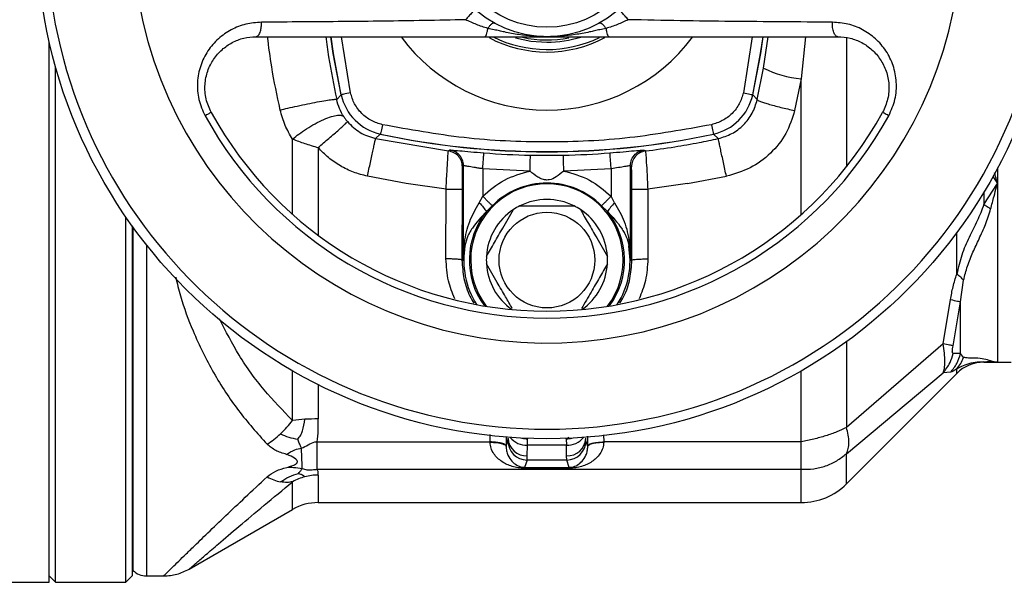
# Model space of a CAD drawing. Header units: millimetres. Extents: x 444 to 4809, y 21 to 3164.
# Tile 47 of 52: x 4516 to 4671, y 1961 to 2049. Entities that reach past the tile are written whole.
import ezdxf

# ---------------------------------------------------------------- set-up
doc = ezdxf.new("R2010")
doc.units = ezdxf.units.MM

msp = doc.modelspace()

# ---------------------------------------------------------------- linework, layer by layer
at = {"color": 8, "linetype": 'Continuous', "lineweight": 25}
for p, q in [((4568.2, 2037.71), (4566.8, 2046.49)), ((4631.16, 2046.49), (4629.76, 2037.71)), ((4632.93, 2041.58), (4633.66, 2046.49)), ((4639.48, 2046.49), (4638.84, 2039.92)), ((4645.91, 2046.34), (4645.91, 2026.11)), ((4638.84, 2018.65), (4638.84, 2039.92)), ((4559.12, 2018.64), (4559.12, 2030.46)), ((4563.12, 2029.12), (4563.12, 2015.39)), ((4668.87, 2024.61), (4669.58, 2023.49)), ((4669.58, 2025.88), (4669.58, 2023.49)), ((4667.46, 2022.14), (4667.46, 2020.19)), ((4534.1, 2016.69), (4534.1, 1962.87)), ((4663.22, 2009.28), (4663.22, 2015.82)), ((4536.22, 2013.88), (4536.22, 1961.99)), ((4645.91, 1998.7), (4645.91, 1985.26)), ((4667.46, 1995.53), (4667.46, 1995.49)), ((4559.12, 1986.36), (4559.12, 1994.13)), ((4638.84, 1982.99), (4638.84, 1994.13)), ((4663.22, 1993.74), (4663.22, 1994.46)), ((4563.12, 1991.98), (4563.12, 1986.6)), ((4590.08, 1982.99), (4590.08, 1984.15)), ((4592.59, 1983.82), (4592.58, 1982.36)), ((4596, 1983.55), (4595.94, 1983.49)), ((4602.02, 1983.49), (4601.96, 1983.55)), ((4605.38, 1982.36), (4605.37, 1983.92)), ((4607.87, 1984.08), (4607.88, 1982.99)), ((4645.91, 1976.42), (4645.91, 1981.15)), ((4638.84, 1973.49), (4638.84, 1978.7)), ((4559.12, 1972.42), (4559.12, 1976.76)), ((4563.12, 1977.8), (4563.12, 1973.49))]:
    msp.add_line(p, q, dxfattribs=at)
at = {"color": 7, "linetype": 'Continuous', "lineweight": 25}
for p, q in [((4520.98, 1960.99), (4520.98, 2045.72)), ((4521.98, 1960.99), (4521.98, 2041.79)), ((4631.94, 2036.64), (4632.93, 2041.58)), ((4638.84, 2039.92), (4637.8, 2034.93)), ((4566.03, 2036.66), (4566.71, 2037.37)), ((4631.25, 2037.37), (4631.94, 2036.64)), ((4572.13, 2030.53), (4572.86, 2031.22)), ((4625.83, 2030.53), (4625.1, 2031.22)), ((4572.13, 2030.53), (4583.54, 2028.59)), ((4583.54, 2028.59), (4583.71, 2028.74)), ((4596.39, 2027.93), (4601.57, 2027.93)), ((4614.24, 2028.74), (4614.42, 2028.59)), ((4585.91, 2026.26), (4585.73, 2026.11)), ((4585.91, 2011.49), (4585.91, 2026.26)), ((4612.05, 2026.26), (4612.05, 2011.49)), ((4612.22, 2026.11), (4612.05, 2026.26)), ((4576.93, 2023.49), (4570.85, 2024.63)), ((4596.34, 2025.44), (4588.91, 2025.8)), ((4588.91, 2025.8), (4588.91, 2021.49)), ((4609.05, 2025.8), (4601.62, 2025.44)), ((4609.05, 2025.8), (4609.05, 2021.49)), ((4621.03, 2023.49), (4627.11, 2024.63)), ((4583.17, 2022.62), (4576.93, 2023.49)), ((4621.03, 2023.49), (4614.78, 2022.62)), ((4667.46, 2020.19), (4669.58, 2023.49)), ((4669.58, 2023.49), (4669.58, 1995.49)), ((4583.16, 2011.68), (4583.17, 2022.62)), ((4585.67, 2022.61), (4585.66, 2011.49)), ((4588.38, 2020.46), (4588.91, 2021.49)), ((4609.57, 2020.46), (4609.05, 2021.49)), ((4612.29, 2011.49), (4612.28, 2022.61)), ((4614.78, 2022.62), (4614.79, 2011.68)), ((4589.51, 2019.13), (4590.41, 2020)), ((4608.45, 2019.13), (4607.54, 2020)), ((4532.98, 1960.99), (4532.98, 2018.28)), ((4533.98, 2016.86), (4533.98, 1961.99)), ((4586.13, 2013.73), (4586.04, 2014.24)), ((4586.13, 2013.73), (4585.91, 2011.49)), ((4612.05, 2011.49), (4611.83, 2013.73)), ((4585.66, 2011.49), (4585.91, 2011.49)), ((4612.05, 2011.49), (4612.29, 2011.49)), ((4663.79, 2004.96), (4664.28, 2008.35)), ((4661.06, 1998.38), (4662.23, 2005.29)), ((4662.62, 1998.06), (4663.79, 2004.96)), ((4663.79, 1996.86), (4663.79, 2004.96)), ((4661.06, 1998.38), (4645.91, 1985.26)), ((4663.79, 1996.86), (4662.62, 1996.87)), ((4664.28, 1996.23), (4663.79, 1996.86)), ((4669.58, 1995.49), (4667.46, 1995.53)), ((4667.46, 1995.49), (4669.58, 1995.49)), ((4669.58, 1995.49), (4671.74, 1995.49)), ((4645.91, 1981.15), (4661.06, 1993.82)), ((4645.91, 1976.42), (4663.22, 1993.74)), ((4662.23, 1993.93), (4661.06, 1993.82)), ((4562.99, 1982.99), (4590.08, 1982.99)), ((4562.99, 1978.7), (4562.99, 1982.99)), ((4590.08, 1982.95), (4590.08, 1982.99)), ((4592.58, 1982.3), (4592.87, 1983.15)), ((4592.87, 1983.15), (4592.9, 1983.56)), ((4595.92, 1982.49), (4595.94, 1983.49)), ((4602.39, 1983.7), (4602.02, 1983.49)), ((4602.02, 1983.49), (4602.04, 1982.49)), ((4605.09, 1983.15), (4605.06, 1983.56)), ((4605.38, 1982.3), (4605.09, 1983.15)), ((4638.84, 1982.99), (4607.88, 1982.99)), ((4607.88, 1982.99), (4607.88, 1982.95)), ((4592.58, 1982.36), (4592.58, 1982.3)), ((4595.89, 1980.81), (4595.92, 1982.49)), ((4602.04, 1982.49), (4595.92, 1982.49)), ((4602.06, 1980.81), (4602.04, 1982.49)), ((4605.38, 1982.3), (4605.38, 1982.36)), ((4595.86, 1980.16), (4595.48, 1979.01)), ((4595.86, 1980.16), (4595.89, 1980.81)), ((4602.09, 1980.16), (4595.86, 1980.16)), ((4602.09, 1980.16), (4602.06, 1980.81)), ((4602.47, 1979.01), (4602.09, 1980.16)), ((4562.99, 1978.7), (4638.84, 1978.7)), ((4595.48, 1979.01), (4602.47, 1979.01)), ((4602.47, 1978.87), (4595.48, 1978.87)), ((4542.91, 1963.06), (4559.12, 1972.42)), ((4563.12, 1973.49), (4638.84, 1973.49)), ((4533.98, 1962.99), (4534.1, 1962.87)), ((4520.98, 1961.99), (4521.98, 1960.99)), ((4532.98, 1960.99), (4533.98, 1961.99)), ((4536.22, 1961.99), (4538.92, 1961.99)), ((4508.98, 1960.99), (4520.98, 1960.99)), ((4521.98, 1960.99), (4532.98, 1960.99))]:
    msp.add_line(p, q, dxfattribs=at)
at = {"color": 7, "linetype": 'Continuous', "lineweight": 25, "flags": 128}
for points in [[(4566.71, 2037.37), (4565.5, 2043.84), (4565.11, 2046.47)], [(4566.73, 2037.4), (4565.53, 2043.86), (4565.14, 2046.47)], [(4594.03, 2046.33), (4596.44, 2045.81), (4598.98, 2045.63)], [(4632.81, 2046.47), (4632.43, 2043.86), (4631.22, 2037.4)], [(4631.25, 2037.37), (4632.46, 2043.84), (4632.85, 2046.47)], [(4568.2, 2037.71), (4567.91, 2037.65), (4567.64, 2037.59), (4567.38, 2037.54), (4567.16, 2037.49), (4566.98, 2037.45), (4566.84, 2037.42), (4566.76, 2037.41), (4566.73, 2037.4)], [(4629.76, 2037.71), (4630.04, 2037.65), (4630.32, 2037.59), (4630.57, 2037.54), (4630.8, 2037.49), (4630.98, 2037.45), (4631.11, 2037.42), (4631.2, 2037.41), (4631.22, 2037.4)], [(4546.37, 2034.65), (4546.35, 2034.64), (4546.3, 2034.61), (4546.22, 2034.57), (4546.11, 2034.5), (4545.97, 2034.43), (4545.8, 2034.33), (4545.61, 2034.23), (4545.4, 2034.12)], [(4652.56, 2034.12), (4652.35, 2034.23), (4652.16, 2034.33), (4651.99, 2034.43), (4651.85, 2034.5), (4651.74, 2034.57), (4651.66, 2034.61), (4651.61, 2034.64), (4651.59, 2034.65)], [(4573.2, 2032.71), (4573.14, 2032.43), (4573.08, 2032.15), (4573.03, 2031.9), (4572.98, 2031.68), (4572.94, 2031.49), (4572.91, 2031.36), (4572.89, 2031.27), (4572.89, 2031.25)], [(4624.76, 2032.71), (4624.82, 2032.43), (4624.88, 2032.15), (4624.93, 2031.9), (4624.98, 2031.68), (4625.02, 2031.49), (4625.05, 2031.36), (4625.07, 2031.27), (4625.07, 2031.25)]]:
    msp.add_lwpolyline(points, dxfattribs=at)
at = {"color": 7, "linetype": 'Continuous', "lineweight": 25}
for centre, radius in [((4598.98, 2063.49), 80), ((4598.98, 2063.49), 17), ((4598.98, 2063.49), 15.5), ((4598.98, 2011.49), 7.5)]:
    msp.add_circle(centre, radius, dxfattribs=at)
for centre, radius, start, end in [((4598.98, 2063.49), 78.5, 270, 175.9275), ((4598.98, 2063.49), 65, 187.3612, 90), ((4598.98, 2063.49), 78.5, 184.0725, 270), ((4598.98, 2063.49), 28.5, 216.7139, 323.1834), ((4598.98, 2063.49), 19.39, 242.1088, 297.9555), ((4598.98, 2063.49), 19, 243.6334, 295.6327), ((4598.98, 2063.49), 17.5, 257.372, 281.3951), ((4598.98, 2063.49), 17.86, 270, 287.3731), ((4640.22, 2056.19), 16.33, 243.473, 265.13), ((4574.56, 2039.07), 8, 192.0485, 257.9515), ((4623.4, 2039.07), 8, 282.0485, 347.9515), ((4598.98, 2063.49), 61.1, 208.7357, 331.2643), ((4598.98, 2063.49), 60, 208.7357, 331.2643), ((4598.98, 2153.49), 125.03, 257.9405, 282.0595), ((4598.98, 2153.49), 125, 257.9515, 282.0485), ((4598.98, 2153.49), 125.59, 265.4911, 268.818), ((4598.98, 2153.49), 125.59, 271.182, 274.5089), ((4598.98, 2011.49), 11.95, 322.6837, 217.3163), ((4598.98, 2011.49), 12.07, 44.7979, 135.2021), ((4598.98, 2011.49), 9.5, 116.5254, 123.4746), ((4598.98, 2011.49), 9.5, 63.4746, 116.5254), ((4598.98, 2011.49), 9.5, 56.5254, 63.4746), ((4598.98, 2011.49), 9.5, 123.4746, 176.5254), ((4598.98, 2011.49), 9.5, 3.4746, 56.5254), ((4598.98, 2011.49), 13.04, 170.1411, 212.3652), ((4598.98, 2011.49), 13.04, 327.6348, 9.8589), ((4598.98, 2011.49), 9.5, 176.5254, 183.4746), ((4598.98, 2011.49), 9.5, 183.4746, 234.6404), ((4598.98, 2011.49), 9.5, 305.3596, 356.5254), ((4598.98, 2011.49), 9.5, 356.5254, 3.4746), ((4667.46, 1989.49), 6, 90, 135), ((4562.71, 1958.99), 27.6, 93.4442, 97.4684), ((4563.11, 1952.85), 33.75, 89.9794, 93.4964), ((4595.87, 1983.16), 3, 180.0963, 269.9732), ((4595.8, 1983.71), 2.91, 183.0343, 271.8882), ((4602.16, 1983.71), 2.91, 268.1118, 356.9657), ((4602.09, 1983.16), 3, 270.0256, 359.9049), ((4563.1, 1969.68), 8.12, 104.5952, 119.3088), ((4563.12, 1969.6), 8.2, 89.9914, 104.6084), ((4638.84, 1983.49), 10, 270, 315), ((4563.12, 1965.49), 8, 90, 120), ((4536.22, 1964.99), 3, 225, 270)]:
    msp.add_arc(centre, radius, start, end, dxfattribs=at)
at = {"color": 8, "linetype": 'Continuous', "lineweight": 25}
for centre, radius, start, end in [((4598.98, 2011.49), 12.16, 141.127, 216.2613), ((4598.98, 2011.49), 12.16, 323.7387, 38.8731), ((4595.77, 1985.76), 3.28, 219.0144, 272.5915), ((4595.97, 1987.64), 4.15, 257.4432, 269.5729), ((4597.79, 1987.19), 4.13, 241.4186, 243.3983), ((4601.99, 1987.64), 4.15, 270.4267, 282.5568), ((4602.18, 1985.76), 3.28, 267.4085, 320.9856)]:
    msp.add_arc(centre, radius, start, end, dxfattribs=at)
at = {"color": 7, "linetype": 'Continuous', "lineweight": 25}
for points, knots in [([(4587.68, 2050.79), (4587.68, 2050.78), (4587.67, 2050.77), (4587.57, 2050.65), (4587.42, 2050.49), (4587.22, 2050.26), (4586.98, 2050), (4586.73, 2049.72), (4586.48, 2049.43), (4586.32, 2049.25), (4586.24, 2049.16)], [0, 0, 0, 0, 0.124997, 0.249998, 0.374996, 0.500003, 0.624996, 0.749997, 0.874998, 1, 1, 1, 1]), ([(4611.72, 2049.16), (4611.64, 2049.25), (4611.48, 2049.43), (4611.22, 2049.72), (4610.97, 2050), (4610.74, 2050.26), (4610.54, 2050.49), (4610.39, 2050.65), (4610.29, 2050.77), (4610.28, 2050.78), (4610.27, 2050.79)], [0, 0, 0, 0, 0.125002, 0.250003, 0.375005, 0.499998, 0.625005, 0.750003, 0.875002, 1, 1, 1, 1]), ([(4554.23, 2048.77), (4553.41, 2048.71), (4551.77, 2048.58), (4549.47, 2047.66), (4547.43, 2046.25), (4545.76, 2044.33), (4544.61, 2042), (4544.1, 2039.38), (4544.28, 2036.63), (4545.03, 2034.95), (4545.4, 2034.12)], [0, 0, 0, 0, 0.125405, 0.250222, 0.375025, 0.500155, 0.625284, 0.750337, 0.875261, 1, 1, 1, 1]), ([(4553.38, 2046.49), (4553.52, 2046.54), (4553.8, 2046.63), (4554.09, 2047.26), (4554.24, 2048.02), (4554.24, 2048.52), (4554.23, 2048.77)], [0, 0, 0, 0, 0.279551, 0.55909, 0.779542, 1, 1, 1, 1]), ([(4586.24, 2049.16), (4584.08, 2049.12), (4579.71, 2049.02), (4573.36, 2048.93), (4567, 2048.86), (4560.65, 2048.81), (4556.37, 2048.79), (4554.23, 2048.77)], [0, 0, 0, 0, 0.197941, 0.398703, 0.59404, 0.796601, 1, 1, 1, 1]), ([(4589.71, 2047.8), (4589.11, 2047.98), (4587.95, 2048.35), (4586.8, 2048.9), (4586.24, 2049.16)], [0, 0, 0, 0, 0.5138574, 1, 1, 1, 1]), ([(4589.22, 2046.49), (4589.27, 2046.51), (4589.38, 2046.55), (4589.52, 2046.83), (4589.64, 2047.24), (4589.69, 2047.61), (4589.71, 2047.8)], [0, 0, 0, 0, 0.249998, 0.499999, 0.749989, 1, 1, 1, 1]), ([(4590.8, 2048.59), (4590.74, 2048.61), (4590.6, 2048.64), (4590.31, 2048.49), (4590, 2048.21), (4589.81, 2047.93), (4589.71, 2047.8)], [0, 0, 0, 0, 0.250005, 0.499997, 0.750005, 1, 1, 1, 1]), ([(4598.98, 2046.49), (4597.51, 2046.56), (4595.28, 2046.65), (4592.8, 2047.13), (4591.51, 2047.41), (4590.63, 2047.61), (4590.04, 2047.73), (4589.71, 2047.8)], [0, 0, 0, 0, 0.468308, 0.713859, 0.799977, 0.89114, 1, 1, 1, 1]), ([(4608.25, 2047.8), (4607.92, 2047.73), (4607.33, 2047.62), (4606.46, 2047.41), (4605.17, 2047.13), (4602.69, 2046.66), (4600.45, 2046.56), (4598.98, 2046.49)], [0, 0, 0, 0, 0.108301, 0.199137, 0.285028, 0.529839, 1, 1, 1, 1]), ([(4608.25, 2047.8), (4608.15, 2047.93), (4607.95, 2048.21), (4607.64, 2048.49), (4607.36, 2048.64), (4607.22, 2048.61), (4607.15, 2048.59)], [0, 0, 0, 0, 0.249995, 0.500003, 0.750002, 1, 1, 1, 1]), ([(4611.72, 2049.16), (4611.16, 2048.9), (4610.01, 2048.35), (4608.85, 2047.98), (4608.25, 2047.8)], [0, 0, 0, 0, 0.483479, 1, 1, 1, 1]), ([(4608.25, 2047.8), (4608.27, 2047.61), (4608.31, 2047.24), (4608.44, 2046.83), (4608.58, 2046.55), (4608.69, 2046.51), (4608.74, 2046.49)], [0, 0, 0, 0, 0.250011, 0.500001, 0.750002, 1, 1, 1, 1]), ([(4643.72, 2048.77), (4641.09, 2048.79), (4635.83, 2048.82), (4627.89, 2048.89), (4619.9, 2048.99), (4614.45, 2049.11), (4611.72, 2049.16)], [0, 0, 0, 0, 0.250027, 0.500052, 0.75003, 1, 1, 1, 1]), ([(4644.57, 2046.49), (4644.51, 2046.5), (4644.39, 2046.52), (4644.21, 2046.66), (4644.06, 2046.88), (4643.92, 2047.17), (4643.81, 2047.52), (4643.74, 2047.92), (4643.71, 2048.35), (4643.72, 2048.63), (4643.72, 2048.77)], [0, 0, 0, 0, 0.125, 0.249999, 0.374994, 0.499993, 0.624994, 0.749995, 0.87499, 1, 1, 1, 1]), ([(4652.56, 2034.12), (4652.93, 2034.96), (4653.68, 2036.65), (4653.85, 2039.4), (4653.34, 2042.01), (4652.19, 2044.34), (4650.53, 2046.25), (4648.49, 2047.67), (4646.19, 2048.59), (4644.54, 2048.71), (4643.72, 2048.77)], [0, 0, 0, 0, 0.125802, 0.250656, 0.375239, 0.500344, 0.625206, 0.74988, 0.875135, 1, 1, 1, 1]), ([(4546.37, 2034.65), (4546.06, 2035.33), (4545.44, 2036.74), (4545.3, 2039.01), (4545.74, 2041.15), (4546.68, 2043.01), (4548.01, 2044.53), (4549.63, 2045.64), (4551.44, 2046.36), (4552.73, 2046.45), (4553.38, 2046.49)], [0, 0, 0, 0, 0.123094, 0.250821, 0.375553, 0.500214, 0.625483, 0.750142, 0.875244, 1, 1, 1, 1]), ([(4553.38, 2046.49), (4555.77, 2046.49), (4560.54, 2046.49), (4567.63, 2046.49), (4574.73, 2046.49), (4581.83, 2046.49), (4586.77, 2046.49), (4589.22, 2046.49)], [0, 0, 0, 0, 0.203842, 0.40687, 0.601561, 0.802072, 1, 1, 1, 1]), ([(4589.22, 2046.49), (4590.04, 2046.49), (4591.71, 2046.49), (4595.03, 2046.49), (4597.4, 2046.49), (4598.98, 2046.49)], [0, 0, 0, 0, 0.24557, 0.499939, 1, 1, 1, 1]), ([(4598.98, 2046.49), (4600.55, 2046.49), (4602.93, 2046.49), (4606.25, 2046.49), (4607.93, 2046.49), (4608.74, 2046.49)], [0, 0, 0, 0, 0.500054, 0.756421, 1, 1, 1, 1]), ([(4608.74, 2046.49), (4610.78, 2046.49), (4614.9, 2046.49), (4620.93, 2046.49), (4626.8, 2046.49), (4632.69, 2046.49), (4638.57, 2046.49), (4642.58, 2046.49), (4644.57, 2046.49)], [0, 0, 0, 0, 0.164787, 0.332029, 0.500177, 0.657532, 0.830147, 1, 1, 1, 1]), ([(4644.57, 2046.49), (4645.23, 2046.45), (4646.52, 2046.35), (4648.34, 2045.64), (4649.96, 2044.52), (4651.28, 2043.01), (4652.23, 2041.14), (4652.66, 2039), (4652.52, 2036.73), (4651.89, 2035.33), (4651.59, 2034.65)], [0, 0, 0, 0, 0.125469, 0.250113, 0.375068, 0.500235, 0.625342, 0.750379, 0.877472, 1, 1, 1, 1]), ([(4573.2, 2032.71), (4572.61, 2032.89), (4571.41, 2033.25), (4569.9, 2034.42), (4568.73, 2035.93), (4568.38, 2037.13), (4568.2, 2037.71)], [0, 0, 0, 0, 0.244763, 0.499999, 0.755237, 1, 1, 1, 1]), ([(4629.76, 2037.71), (4629.58, 2037.13), (4629.22, 2035.93), (4628.06, 2034.42), (4626.54, 2033.25), (4625.34, 2032.89), (4624.76, 2032.71)], [0, 0, 0, 0, 0.244762, 0.500001, 0.75524, 1, 1, 1, 1]), ([(4557.17, 2035.01), (4557.57, 2035.11), (4558.41, 2035.31), (4559.89, 2035.65), (4561.48, 2035.98), (4563.03, 2036.29), (4564.36, 2036.52), (4565.32, 2036.66), (4565.9, 2036.71), (4565.99, 2036.67), (4566.03, 2036.66)], [0, 0, 0, 0, 0.1100853, 0.232022, 0.3633762, 0.5, 0.6366234, 0.7679783, 0.8899157, 1, 1, 1, 1]), ([(4567.14, 2033.97), (4566.9, 2034.38), (4566.43, 2035.19), (4566.16, 2036.17), (4566.03, 2036.66)], [0, 0, 0, 0, 0.503874, 1, 1, 1, 1]), ([(4625.83, 2030.53), (4626.56, 2030.76), (4628.01, 2031.2), (4629.84, 2032.61), (4631.27, 2034.44), (4631.72, 2035.9), (4631.94, 2036.64)], [0, 0, 0, 0, 0.248223, 0.497504, 0.748084, 1, 1, 1, 1]), ([(4631.94, 2036.64), (4632.02, 2036.56), (4632.15, 2036.45), (4632.88, 2036.19), (4633.63, 2035.96), (4634.57, 2035.7), (4635.94, 2035.35), (4637.07, 2035.09), (4637.8, 2034.93)], [0, 0, 0, 0, 0.239487, 0.368379, 0.5, 0.63162, 0.760515, 1, 1, 1, 1]), ([(4559.12, 2030.46), (4558.7, 2031.16), (4557.85, 2032.56), (4557.4, 2034.19), (4557.17, 2035.01)], [0, 0, 0, 0, 0.496387, 1, 1, 1, 1]), ([(4559.12, 2030.46), (4559.44, 2030.72), (4560.12, 2031.27), (4561.33, 2032.1), (4562.67, 2032.9), (4564.02, 2033.56), (4565.23, 2034.02), (4566.18, 2034.23), (4566.84, 2034.22), (4567.05, 2034.05), (4567.14, 2033.97)], [0, 0, 0, 0, 0.1111233, 0.2333365, 0.3642543, 0.4999982, 0.6357427, 0.7666596, 0.8888751, 1, 1, 1, 1]), ([(4567.14, 2033.97), (4567.23, 2033.84), (4567.4, 2033.58), (4567.61, 2033.32), (4567.71, 2033.2)], [0, 0, 0, 0, 0.508232, 1, 1, 1, 1]), ([(4637.8, 2034.93), (4637.41, 2033.69), (4636.61, 2031.2), (4634.11, 2028.12), (4630.91, 2025.75), (4628.38, 2025), (4627.11, 2024.63)], [0, 0, 0, 0, 0.248027, 0.497375, 0.748137, 1, 1, 1, 1]), ([(4563.12, 2029.12), (4563.7, 2029.61), (4564.59, 2030.36), (4565.66, 2031.29), (4566.39, 2031.94), (4566.99, 2032.47), (4567.56, 2033), (4567.65, 2033.12), (4567.71, 2033.2)], [0, 0, 0, 0, 0.23943, 0.368343, 0.499999, 0.631656, 0.760571, 1, 1, 1, 1]), ([(4567.71, 2033.2), (4568.34, 2032.57), (4569.59, 2031.32), (4571.28, 2030.79), (4572.13, 2030.53)], [0, 0, 0, 0, 0.501257, 1, 1, 1, 1]), ([(4624.76, 2032.71), (4620.51, 2031.94), (4611.99, 2030.39), (4598.98, 2029.8), (4585.97, 2030.39), (4577.45, 2031.94), (4573.2, 2032.71)], [0, 0, 0, 0, 0.249308, 0.5, 0.750692, 1, 1, 1, 1]), ([(4559.12, 2030.46), (4559.74, 2030.23), (4561, 2029.75), (4562.41, 2029.34), (4563.12, 2029.12)], [0, 0, 0, 0, 0.491788, 1, 1, 1, 1]), ([(4570.85, 2024.63), (4571.01, 2025.36), (4571.25, 2026.49), (4571.55, 2027.85), (4571.75, 2028.8), (4571.92, 2029.56), (4572.08, 2030.3), (4572.11, 2030.44), (4572.13, 2030.53)], [0, 0, 0, 0, 0.239599, 0.368454, 0.499997, 0.631545, 0.760399, 1, 1, 1, 1]), ([(4614.42, 2028.59), (4615.96, 2028.79), (4618.77, 2029.17), (4622.57, 2029.85), (4624.83, 2030.32), (4625.83, 2030.53)], [0, 0, 0, 0, 0.401973, 0.735308, 1, 1, 1, 1]), ([(4627.11, 2024.63), (4626.95, 2025.36), (4626.7, 2026.49), (4626.41, 2027.85), (4626.2, 2028.8), (4626.04, 2029.56), (4625.88, 2030.3), (4625.85, 2030.44), (4625.83, 2030.53)], [0, 0, 0, 0, 0.239599, 0.368449, 0.499997, 0.631546, 0.760399, 1, 1, 1, 1]), ([(4570.85, 2024.63), (4570.11, 2024.82), (4568.64, 2025.2), (4566.58, 2026.21), (4564.69, 2027.49), (4563.65, 2028.58), (4563.12, 2029.12)], [0, 0, 0, 0, 0.250924, 0.501336, 0.75108, 1, 1, 1, 1]), ([(4583.17, 2022.62), (4583.21, 2023.39), (4583.29, 2024.94), (4583.41, 2026.9), (4583.5, 2028.28), (4583.53, 2028.49), (4583.54, 2028.59)], [0, 0, 0, 0, 0.2496617, 0.4994989, 0.7496604, 1, 1, 1, 1]), ([(4585.73, 2026.11), (4585.7, 2026.41), (4585.64, 2027.01), (4585.14, 2027.79), (4584.43, 2028.38), (4583.83, 2028.52), (4583.54, 2028.59)], [0, 0, 0, 0, 0.249992, 0.500002, 0.749998, 1, 1, 1, 1]), ([(4583.71, 2028.74), (4583.8, 2028.74), (4583.98, 2028.75), (4585.22, 2028.63), (4586.99, 2028.47), (4588.4, 2028.35), (4589.11, 2028.3)], [0, 0, 0, 0, 0.25006, 0.499894, 0.74954, 1, 1, 1, 1]), ([(4585.91, 2026.26), (4585.87, 2026.6), (4585.79, 2027.28), (4585.22, 2028.06), (4584.5, 2028.57), (4583.97, 2028.69), (4583.71, 2028.74)], [0, 0, 0, 0, 0.279683, 0.559354, 0.779675, 1, 1, 1, 1]), ([(4588.91, 2025.8), (4588.93, 2026.13), (4588.99, 2026.77), (4589.05, 2027.59), (4589.1, 2028.17), (4589.1, 2028.25), (4589.11, 2028.3)], [0, 0, 0, 0, 0.250006, 0.500008, 0.750002, 1, 1, 1, 1]), ([(4596.34, 2025.44), (4596.34, 2025.76), (4596.36, 2026.41), (4596.37, 2027.23), (4596.39, 2027.81), (4596.39, 2027.89), (4596.39, 2027.93)], [0, 0, 0, 0, 0.249995, 0.4999997, 0.7500005, 1, 1, 1, 1]), ([(4601.62, 2025.44), (4601.61, 2025.76), (4601.6, 2026.41), (4601.58, 2027.23), (4601.57, 2027.81), (4601.57, 2027.89), (4601.57, 2027.93)], [0, 0, 0, 0, 0.249996, 0.499999, 0.75, 1, 1, 1, 1]), ([(4608.85, 2028.3), (4609.56, 2028.35), (4610.96, 2028.47), (4612.73, 2028.63), (4613.97, 2028.75), (4614.15, 2028.74), (4614.24, 2028.74)], [0, 0, 0, 0, 0.249912, 0.499669, 0.749389, 1, 1, 1, 1]), ([(4609.05, 2025.8), (4609.02, 2026.13), (4608.97, 2026.77), (4608.91, 2027.59), (4608.86, 2028.17), (4608.85, 2028.25), (4608.85, 2028.3)], [0, 0, 0, 0, 0.2500054, 0.5000087, 0.7500024, 1, 1, 1, 1]), ([(4612.05, 2026.26), (4612.09, 2026.6), (4612.17, 2027.28), (4612.74, 2028.06), (4613.46, 2028.57), (4613.98, 2028.69), (4614.24, 2028.74)], [0, 0, 0, 0, 0.279681, 0.559355, 0.779676, 1, 1, 1, 1]), ([(4614.42, 2028.59), (4614.12, 2028.52), (4613.53, 2028.38), (4612.81, 2027.79), (4612.32, 2027.01), (4612.26, 2026.41), (4612.22, 2026.11)], [0, 0, 0, 0, 0.250009, 0.499997, 0.75001, 1, 1, 1, 1]), ([(4614.42, 2028.59), (4614.43, 2028.49), (4614.46, 2028.28), (4614.55, 2026.89), (4614.67, 2024.94), (4614.74, 2023.39), (4614.78, 2022.62)], [0, 0, 0, 0, 0.250724, 0.501009, 0.750756, 1, 1, 1, 1]), ([(4585.73, 2026.11), (4585.72, 2026.05), (4585.71, 2025.93), (4585.69, 2025.11), (4585.68, 2023.97), (4585.67, 2023.06), (4585.67, 2022.61)], [0, 0, 0, 0, 0.2505004, 0.5001791, 0.7499857, 1, 1, 1, 1]), ([(4588.91, 2025.8), (4588.72, 2025.83), (4588.4, 2025.88), (4588.03, 2025.94), (4587.48, 2026.03), (4586.76, 2026.15), (4586.06, 2026.27), (4585.96, 2026.26), (4585.91, 2026.26)], [0, 0, 0, 0, 0.122187, 0.205324, 0.251588, 0.501, 0.750427, 1, 1, 1, 1]), ([(4612.05, 2026.26), (4612.03, 2026.27), (4612, 2026.27), (4611.76, 2026.24), (4611.2, 2026.15), (4610.21, 2025.98), (4609.43, 2025.86), (4609.05, 2025.8)], [0, 0, 0, 0, 0.124457, 0.251392, 0.500728, 0.750266, 1, 1, 1, 1]), ([(4612.28, 2022.61), (4612.28, 2023.06), (4612.28, 2023.97), (4612.27, 2025.12), (4612.25, 2025.93), (4612.23, 2026.05), (4612.22, 2026.11)], [0, 0, 0, 0, 0.250581, 0.500273, 0.750051, 1, 1, 1, 1]), ([(4588.91, 2021.49), (4590, 2022.43), (4592.17, 2024.31), (4594.95, 2025.06), (4596.34, 2025.44)], [0, 0, 0, 0, 0.499933, 1, 1, 1, 1]), ([(4598.98, 2024.04), (4598.86, 2024.05), (4598.6, 2024.06), (4598.11, 2024.2), (4597.33, 2024.6), (4596.73, 2025.1), (4596.34, 2025.44)], [0, 0, 0, 0, 0.117786, 0.24554, 0.501427, 1, 1, 1, 1]), ([(4601.62, 2025.44), (4601.23, 2025.11), (4600.53, 2024.53), (4599.62, 2024.08), (4599.1, 2024.05), (4598.98, 2024.04)], [0, 0, 0, 0, 0.499603, 0.881372, 1, 1, 1, 1]), ([(4601.62, 2025.44), (4603.01, 2025.06), (4605.78, 2024.31), (4607.96, 2022.43), (4609.05, 2021.49)], [0, 0, 0, 0, 0.500007, 1, 1, 1, 1]), ([(4668.52, 2019.49), (4668.7, 2020.16), (4669.01, 2021.31), (4669.35, 2022.6), (4669.52, 2023.26), (4669.57, 2023.43), (4669.58, 2023.47), (4669.58, 2023.49), (4669.58, 2023.49), (4669.58, 2023.49)], [0, 0, 0, 0, 0.499588, 0.869397, 0.964585, 0.989767, 0.996751, 0.998842, 1, 1, 1, 1]), ([(4583.17, 2022.62), (4583.54, 2022.62), (4584.26, 2022.62), (4585.08, 2022.62), (4585.57, 2022.61), (4585.64, 2022.61), (4585.67, 2022.61)], [0, 0, 0, 0, 0.279629, 0.559255, 0.779626, 1, 1, 1, 1]), ([(4590.41, 2020), (4590.31, 2020.1), (4590.1, 2020.31), (4589.73, 2020.68), (4589.33, 2021.08), (4589.05, 2021.35), (4588.91, 2021.49)], [0, 0, 0, 0, 0.249994, 0.500012, 0.750015, 1, 1, 1, 1]), ([(4609.05, 2021.49), (4608.91, 2021.35), (4608.63, 2021.08), (4608.23, 2020.68), (4607.85, 2020.31), (4607.65, 2020.1), (4607.54, 2020)], [0, 0, 0, 0, 0.249993, 0.499996, 0.750006, 1, 1, 1, 1]), ([(4612.28, 2022.61), (4612.34, 2022.61), (4612.44, 2022.61), (4613.11, 2022.62), (4613.93, 2022.62), (4614.5, 2022.62), (4614.78, 2022.62)], [0, 0, 0, 0, 0.27963, 0.55926, 0.779627, 1, 1, 1, 1]), ([(4586.04, 2014.24), (4586.25, 2015.35), (4586.65, 2017.49), (4587.82, 2019.49), (4588.38, 2020.46)], [0, 0, 0, 0, 0.5186038, 1, 1, 1, 1]), ([(4588.38, 2020.46), (4588.6, 2020.22), (4589.04, 2019.74), (4589.35, 2019.33), (4589.51, 2019.13)], [0, 0, 0, 0, 0.500013, 1, 1, 1, 1]), ([(4594.74, 2019.99), (4595.57, 2019.99), (4597.25, 2019.99), (4600.13, 2019.99), (4602.1, 2019.99), (4603.22, 2019.99)], [0, 0, 0, 0, 0.29744, 0.601821, 1, 1, 1, 1]), ([(4609.57, 2020.46), (4609.35, 2020.22), (4608.92, 2019.74), (4608.6, 2019.33), (4608.45, 2019.13)], [0, 0, 0, 0, 0.500008, 1, 1, 1, 1]), ([(4609.57, 2020.46), (4610.14, 2019.49), (4611.31, 2017.49), (4611.71, 2015.35), (4611.91, 2014.24)], [0, 0, 0, 0, 0.4813007, 1, 1, 1, 1]), ([(4667.46, 2020.19), (4667.13, 2019.33), (4666.45, 2017.57), (4665.07, 2015.03), (4663.91, 2012.28), (4663.45, 2010.29), (4663.22, 2009.28)], [0, 0, 0, 0, 0.234168, 0.478593, 0.734775, 1, 1, 1, 1]), ([(4668.52, 2019.49), (4668.35, 2019.61), (4668, 2019.83), (4667.64, 2020.07), (4667.46, 2020.19)], [0, 0, 0, 0, 0.499998, 1, 1, 1, 1]), ([(4589.51, 2019.13), (4588.71, 2018.26), (4587.72, 2017.18), (4587, 2016.04), (4586.86, 2015.8), (4586.83, 2015.74), (4586.71, 2015.52), (4586.4, 2014.87), (4586.25, 2014.21), (4586.13, 2013.73)], [0, 0, 0, 0, 0.518056, 0.642415, 0.64349, 0.651915, 0.675319, 0.764069, 1, 1, 1, 1]), ([(4589.5, 2012.07), (4589.91, 2012.79), (4590.75, 2014.24), (4592.19, 2016.74), (4593.18, 2018.45), (4593.74, 2019.42)], [0, 0, 0, 0, 0.297441, 0.601826, 1, 1, 1, 1]), ([(4604.22, 2019.42), (4604.63, 2018.7), (4605.47, 2017.24), (4606.92, 2014.74), (4607.9, 2013.04), (4608.46, 2012.07)], [0, 0, 0, 0, 0.297435, 0.60182, 1, 1, 1, 1]), ([(4608.45, 2019.13), (4609.25, 2018.26), (4610.24, 2017.18), (4610.96, 2016.04), (4611.09, 2015.81), (4611.1, 2015.79), (4611.13, 2015.74), (4611.24, 2015.52), (4611.55, 2014.87), (4611.71, 2014.21), (4611.83, 2013.73)], [0, 0, 0, 0, 0.5179567, 0.6423256, 0.6434228, 0.6453797, 0.6518916, 0.6753187, 0.7639974, 1, 1, 1, 1]), ([(4664.28, 2008.35), (4664.47, 2009.08), (4664.85, 2010.58), (4665.72, 2012.73), (4666.74, 2014.89), (4667.78, 2017.09), (4668.27, 2018.68), (4668.52, 2019.49)], [0, 0, 0, 0, 0.188909, 0.388879, 0.580854, 0.787428, 1, 1, 1, 1]), ([(4585.91, 2011.49), (4585.91, 2011.5), (4585.91, 2011.53), (4585.91, 2011.66), (4585.92, 2012.11), (4585.94, 2012.99), (4586.01, 2013.78), (4586.04, 2014.24)], [0, 0, 0, 0, 0.004518, 0.03949, 0.136007, 0.500057, 1, 1, 1, 1]), ([(4611.91, 2014.24), (4611.88, 2014.15), (4611.81, 2013.98), (4611.82, 2013.81), (4611.83, 2013.73)], [0, 0, 0, 0, 0.499986, 1, 1, 1, 1]), ([(4611.91, 2014.24), (4611.95, 2013.78), (4612.01, 2012.99), (4612.04, 2012.11), (4612.05, 2011.67), (4612.05, 2011.55), (4612.05, 2011.51), (4612.05, 2011.5), (4612.05, 2011.49)], [0, 0, 0, 0, 0.499943, 0.863841, 0.960402, 0.987321, 0.995439, 1, 1, 1, 1]), ([(4585.66, 2011.49), (4585.61, 2011.52), (4585.51, 2011.57), (4584.84, 2011.63), (4584.02, 2011.67), (4583.45, 2011.68), (4583.16, 2011.68)], [0, 0, 0, 0, 0.2796273, 0.5592548, 0.7796268, 1, 1, 1, 1]), ([(4593.54, 2003.91), (4593.19, 2004.52), (4592.42, 2005.86), (4591.04, 2008.24), (4590.05, 2009.95), (4589.5, 2010.92)], [0, 0, 0, 0, 0.263043, 0.582324, 1, 1, 1, 1]), ([(4608.46, 2010.92), (4608.05, 2010.2), (4607.21, 2008.74), (4605.83, 2006.36), (4604.91, 2004.76), (4604.41, 2003.91)], [0, 0, 0, 0, 0.311915, 0.631105, 1, 1, 1, 1]), ([(4612.29, 2011.49), (4612.34, 2011.52), (4612.45, 2011.57), (4613.12, 2011.63), (4613.94, 2011.67), (4614.51, 2011.68), (4614.79, 2011.68)], [0, 0, 0, 0, 0.2796273, 0.5592548, 0.7796268, 1, 1, 1, 1]), ([(4662.23, 2005.29), (4662.35, 2005.97), (4662.58, 2007.34), (4663.01, 2008.63), (4663.22, 2009.28)], [0, 0, 0, 0, 0.495829, 1, 1, 1, 1]), ([(4664.28, 2008.35), (4664.15, 2008.5), (4663.88, 2008.79), (4663.44, 2009.12), (4663.22, 2009.28)], [0, 0, 0, 0, 0.499993, 1, 1, 1, 1]), ([(4662.23, 2005.29), (4662.64, 2005.22), (4663.35, 2005.07), (4663.65, 2004.99), (4663.79, 2004.96)], [0, 0, 0, 0, 0.559999, 1, 1, 1, 1]), ([(4661.06, 1993.82), (4661.14, 1994.03), (4661.31, 1994.47), (4661.38, 1995.55), (4661.31, 1996.87), (4661.14, 1997.89), (4661.06, 1998.38)], [0, 0, 0, 0, 0.2438332, 0.5001664, 0.755522, 1, 1, 1, 1]), ([(4662.62, 1998.06), (4662.47, 1998.09), (4662.17, 1998.16), (4661.43, 1998.31), (4661.06, 1998.38)], [0, 0, 0, 0, 0.499999, 1, 1, 1, 1]), ([(4661.06, 1993.82), (4661.47, 1994.33), (4662.2, 1995.24), (4662.49, 1996.37), (4662.62, 1996.87)], [0, 0, 0, 0, 0.560004, 1, 1, 1, 1]), ([(4662.23, 1993.93), (4662.6, 1994.36), (4663.32, 1995.23), (4663.63, 1996.32), (4663.79, 1996.86)], [0, 0, 0, 0, 0.499996, 1, 1, 1, 1]), ([(4662.62, 1996.87), (4662.59, 1996.88), (4662.54, 1996.9), (4662.52, 1997.04), (4662.51, 1997.18), (4662.52, 1997.36), (4662.55, 1997.66), (4662.59, 1997.9), (4662.62, 1998.06)], [0, 0, 0, 0, 0.2700155, 0.3878407, 0.5002005, 0.618659, 0.7438938, 1, 1, 1, 1]), ([(4663.22, 1994.46), (4663.44, 1994.72), (4663.88, 1995.25), (4664.15, 1995.9), (4664.28, 1996.23)], [0, 0, 0, 0, 0.499991, 1, 1, 1, 1]), ([(4663.22, 1994.46), (4663.45, 1994.58), (4663.91, 1994.82), (4665.07, 1995.31), (4666.45, 1995.57), (4667.13, 1995.55), (4667.46, 1995.53)], [0, 0, 0, 0, 0.265302, 0.521516, 0.76591, 1, 1, 1, 1]), ([(4668.52, 1995.69), (4668.2, 1995.79), (4667.56, 1996), (4666.2, 1996.17), (4665, 1996.11), (4664.52, 1996.19), (4664.28, 1996.23)], [0, 0, 0, 0, 0.266124, 0.521478, 0.765004, 1, 1, 1, 1]), ([(4667.46, 1995.53), (4667.64, 1995.54), (4668, 1995.56), (4668.35, 1995.64), (4668.52, 1995.69)], [0, 0, 0, 0, 0.500004, 1, 1, 1, 1]), ([(4669.58, 1995.49), (4669.58, 1995.49), (4669.58, 1995.49), (4669.57, 1995.49), (4669.52, 1995.49), (4669.35, 1995.5), (4669.01, 1995.53), (4668.7, 1995.63), (4668.52, 1995.69)], [0, 0, 0, 0, 0.001158, 0.010231, 0.035408, 0.130595, 0.500408, 1, 1, 1, 1]), ([(4663.22, 1994.46), (4663.01, 1994.31), (4662.58, 1994.02), (4662.35, 1993.96), (4662.23, 1993.93)], [0, 0, 0, 0, 0.504193, 1, 1, 1, 1]), ([(4557.25, 1984.27), (4557.59, 1984.6), (4558.26, 1985.26), (4558.84, 1985.99), (4559.12, 1986.36)], [0, 0, 0, 0, 0.503891, 1, 1, 1, 1]), ([(4559.92, 1983.43), (4560.09, 1983.64), (4560.42, 1984.03), (4560.82, 1985.08), (4560.95, 1985.93), (4561.05, 1986.54)], [0, 0, 0, 0, 0.238094, 0.447447, 1, 1, 1, 1]), ([(4562.99, 1982.99), (4563.05, 1983.6), (4563.16, 1984.77), (4563.12, 1985.98), (4563.12, 1986.58), (4563.12, 1986.6)], [0, 0, 0, 0, 0.506553, 0.975858, 1, 1, 1, 1]), ([(4645.91, 1985.26), (4645.42, 1985.02), (4644.44, 1984.55), (4642.68, 1983.94), (4640.8, 1983.41), (4639.49, 1983.13), (4638.84, 1982.99)], [0, 0, 0, 0, 0.249918, 0.499906, 0.749943, 1, 1, 1, 1]), ([(4645.91, 1981.15), (4646.02, 1981.41), (4646.26, 1981.93), (4646.35, 1982.93), (4646.26, 1984.05), (4646.02, 1984.86), (4645.91, 1985.26)], [0, 0, 0, 0, 0.247824, 0.500001, 0.752176, 1, 1, 1, 1]), ([(4555.12, 1982.64), (4555.48, 1982.88), (4556.21, 1983.35), (4556.9, 1983.96), (4557.25, 1984.27)], [0, 0, 0, 0, 0.496116, 1, 1, 1, 1]), ([(4557.25, 1984.27), (4557.66, 1984.07), (4558.43, 1983.68), (4559.43, 1983.51), (4559.92, 1983.43)], [0, 0, 0, 0, 0.521671, 1, 1, 1, 1]), ([(4560.49, 1982), (4560.43, 1982.16), (4560.32, 1982.43), (4560.17, 1982.8), (4560.04, 1983.12), (4559.96, 1983.33), (4559.92, 1983.43)], [0, 0, 0, 0, 0.333193, 0.556034, 0.780072, 1, 1, 1, 1]), ([(4560.49, 1982), (4560.85, 1982.17), (4561.55, 1982.52), (4562.29, 1982.95), (4562.81, 1983.03), (4562.93, 1983.01), (4562.99, 1982.99)], [0, 0, 0, 0, 0.437631, 0.864496, 0.931803, 1, 1, 1, 1]), ([(4592.58, 1982.36), (4592.53, 1982.45), (4592.42, 1982.63), (4591.75, 1982.84), (4590.94, 1982.96), (4590.37, 1982.98), (4590.08, 1982.99)], [0, 0, 0, 0, 0.279627, 0.559258, 0.779625, 1, 1, 1, 1]), ([(4590.08, 1982.95), (4590.44, 1982.93), (4591.17, 1982.91), (4591.99, 1982.73), (4592.48, 1982.52), (4592.55, 1982.37), (4592.58, 1982.3)], [0, 0, 0, 0, 0.279626, 0.55925, 0.779623, 1, 1, 1, 1]), ([(4595.48, 1978.87), (4595.13, 1978.88), (4594.43, 1978.92), (4593.22, 1979.22), (4591.89, 1979.82), (4590.78, 1980.85), (4590.17, 1981.96), (4590.11, 1982.63), (4590.08, 1982.95)], [0, 0, 0, 0, 0.125292, 0.250817, 0.500619, 0.749857, 0.882243, 1, 1, 1, 1]), ([(4607.88, 1982.95), (4607.85, 1982.63), (4607.78, 1981.96), (4607.18, 1980.85), (4606.07, 1979.82), (4604.73, 1979.22), (4603.53, 1978.92), (4602.82, 1978.88), (4602.47, 1978.87)], [0, 0, 0, 0, 0.117908, 0.250494, 0.499577, 0.749463, 0.87489, 1, 1, 1, 1]), ([(4605.38, 1982.36), (4605.43, 1982.45), (4605.53, 1982.63), (4606.2, 1982.84), (4607.02, 1982.96), (4607.59, 1982.98), (4607.88, 1982.99)], [0, 0, 0, 0, 0.2796261, 0.5592521, 0.7796255, 1, 1, 1, 1]), ([(4605.38, 1982.3), (4605.43, 1982.39), (4605.53, 1982.58), (4606.2, 1982.79), (4607.02, 1982.92), (4607.59, 1982.94), (4607.88, 1982.95)], [0, 0, 0, 0, 0.279626, 0.559256, 0.779628, 1, 1, 1, 1]), ([(4638.84, 1978.7), (4638.84, 1978.88), (4638.84, 1979.22), (4638.84, 1980.22), (4638.84, 1981.48), (4638.84, 1982.49), (4638.84, 1982.99)], [0, 0, 0, 0, 0.249999, 0.500002, 0.750002, 1, 1, 1, 1]), ([(4558.17, 1981.04), (4557.57, 1981.21), (4556.39, 1981.57), (4555.54, 1982.28), (4555.12, 1982.64)], [0, 0, 0, 0, 0.50223, 1, 1, 1, 1]), ([(4558.17, 1981.04), (4558.6, 1981.32), (4559.31, 1981.79), (4560.15, 1981.94), (4560.49, 1982)], [0, 0, 0, 0, 0.59807, 1, 1, 1, 1]), ([(4560.63, 1978.81), (4560.62, 1979.21), (4560.61, 1980.02), (4560.53, 1981.34), (4560.49, 1982)], [0, 0, 0, 0, 0.50041, 1, 1, 1, 1]), ([(4592.58, 1982.3), (4592.59, 1982.06), (4592.63, 1981.54), (4592.92, 1980.71), (4593.44, 1979.93), (4594.08, 1979.42), (4594.64, 1979.16), (4594.99, 1979.06), (4595.23, 1979.02), (4595.38, 1979.01), (4595.45, 1979.01), (4595.48, 1979.01)], [0, 0, 0, 0, 0.11458, 0.249824, 0.499256, 0.74899, 0.874027, 0.936566, 0.970858, 0.985835, 1, 1, 1, 1]), ([(4602.47, 1979.01), (4602.51, 1979.01), (4602.58, 1979.01), (4602.73, 1979.02), (4603.22, 1979.1), (4603.8, 1979.37), (4604.52, 1979.93), (4605.04, 1980.71), (4605.33, 1981.54), (4605.36, 1982.06), (4605.38, 1982.3)], [0, 0, 0, 0, 0.014065, 0.02892, 0.062879, 0.250141, 0.500232, 0.750134, 0.88539, 1, 1, 1, 1]), ([(4558.22, 1979.01), (4558.49, 1979.08), (4558.96, 1979.2), (4559.48, 1979.42), (4559.76, 1979.62), (4559.86, 1979.78), (4559.88, 1979.94), (4559.81, 1980.12), (4559.44, 1980.48), (4558.87, 1980.81), (4558.31, 1980.99), (4558.17, 1981.04)], [0, 0, 0, 0, 0.18548, 0.331757, 0.388351, 0.44537, 0.489791, 0.534072, 0.607214, 0.896747, 1, 1, 1, 1]), ([(4638.84, 1978.7), (4639.49, 1978.71), (4640.8, 1978.71), (4642.68, 1979.19), (4644.44, 1979.97), (4645.42, 1980.76), (4645.91, 1981.15)], [0, 0, 0, 0, 0.250056, 0.500092, 0.750079, 1, 1, 1, 1]), ([(4555.12, 1977.52), (4555.55, 1977.85), (4556.41, 1978.5), (4557.61, 1978.84), (4558.22, 1979.01)], [0, 0, 0, 0, 0.497658, 1, 1, 1, 1]), ([(4558.22, 1979.01), (4558.57, 1979.02), (4559.41, 1979.03), (4560.18, 1978.89), (4560.63, 1978.81)], [0, 0, 0, 0, 0.4182674, 1, 1, 1, 1]), ([(4560.06, 1978.05), (4560.13, 1978.13), (4560.24, 1978.28), (4560.39, 1978.48), (4560.51, 1978.65), (4560.59, 1978.76), (4560.63, 1978.81)], [0, 0, 0, 0, 0.354158, 0.580105, 0.796697, 1, 1, 1, 1]), ([(4560.63, 1978.81), (4560.88, 1978.74), (4561.22, 1978.63), (4561.56, 1978.59), (4561.85, 1978.6), (4562.3, 1978.66), (4562.72, 1978.69), (4562.99, 1978.7)], [0, 0, 0, 0, 0.360093, 0.481754, 0.530168, 0.702249, 1, 1, 1, 1]), ([(4563.12, 1977.8), (4563.12, 1977.81), (4563.12, 1977.83), (4563.12, 1977.9), (4563.13, 1978.04), (4563.14, 1978.31), (4563.05, 1978.55), (4562.99, 1978.7)], [0, 0, 0, 0, 0.024127, 0.071951, 0.238707, 0.49346, 1, 1, 1, 1]), ([(4595.48, 1978.87), (4595.48, 1978.9), (4595.48, 1978.98), (4595.48, 1979), (4595.48, 1979.01)], [0, 0, 0, 0, 0.500004, 1, 1, 1, 1]), ([(4602.47, 1979.01), (4602.47, 1979), (4602.47, 1978.98), (4602.47, 1978.9), (4602.47, 1978.87)], [0, 0, 0, 0, 0.500006, 1, 1, 1, 1]), ([(4555.12, 1977.52), (4555.48, 1977.34), (4556.21, 1976.98), (4556.9, 1976.81), (4557.25, 1976.73)], [0, 0, 0, 0, 0.496113, 1, 1, 1, 1]), ([(4557.25, 1976.73), (4557.68, 1977.02), (4558.49, 1977.59), (4559.56, 1977.9), (4560.06, 1978.05)], [0, 0, 0, 0, 0.521005, 1, 1, 1, 1]), ([(4559.12, 1976.76), (4558.84, 1976.7), (4558.26, 1976.58), (4557.59, 1976.68), (4557.25, 1976.73)], [0, 0, 0, 0, 0.496119, 1, 1, 1, 1]), ([(4560.06, 1978.05), (4560.26, 1977.99), (4560.65, 1977.87), (4560.87, 1977.7), (4560.98, 1977.6), (4561.05, 1977.54)], [0, 0, 0, 0, 0.2757948, 0.5662064, 1, 1, 1, 1]), ([(4538.92, 1961.99), (4539.62, 1962.04), (4541.02, 1962.13), (4542.28, 1962.75), (4542.92, 1963.06)], [0, 0, 0, 0, 0.500002, 1, 1, 1, 1])]:
    msp.add_open_spline(points, degree=3, knots=knots, dxfattribs=at)
at = {"color": 8, "linetype": 'Continuous', "lineweight": 25}
for points, knots in [([(4557.17, 2035.01), (4556.69, 2037.26), (4555.89, 2041.06), (4555.39, 2044.92), (4555.19, 2046.49)], [0, 0, 0, 0, 0.590882, 1, 1, 1, 1]), ([(4564.34, 2046.49), (4564.47, 2045.43), (4564.89, 2042.14), (4565.57, 2038.87), (4566.03, 2036.66)], [0, 0, 0, 0, 0.321239, 1, 1, 1, 1]), ([(4669.58, 2023.49), (4669.58, 2023.49), (4669.58, 2023.51), (4669.57, 2023.56), (4669.52, 2023.73), (4669.38, 2024.28), (4669.24, 2024.79), (4669.14, 2025.18)], [0, 0, 0, 0, 0.002753, 0.024337, 0.084281, 0.310964, 1, 1, 1, 1]), ([(4584.53, 2005.43), (4584.15, 2006.36), (4583.34, 2008.36), (4583.23, 2010.52), (4583.16, 2011.68)], [0, 0, 0, 0, 0.4638797, 1, 1, 1, 1]), ([(4585.66, 2011.49), (4585.73, 2010.52), (4585.85, 2008.56), (4586.63, 2006.3), (4587.3, 2005.1), (4587.5, 2004.74)], [0, 0, 0, 0, 0.413119, 0.825725, 1, 1, 1, 1]), ([(4610.38, 2004.72), (4610.6, 2005.08), (4611.36, 2006.26), (4612.09, 2008.57), (4612.23, 2010.52), (4612.29, 2011.49)], [0, 0, 0, 0, 0.179352, 0.59047, 1, 1, 1, 1]), ([(4614.79, 2011.68), (4614.73, 2010.53), (4614.62, 2008.37), (4613.81, 2006.37), (4613.43, 2005.43)], [0, 0, 0, 0, 0.532069, 1, 1, 1, 1]), ([(4540.8, 2008.8), (4541.03, 2007.82), (4541.73, 2004.9), (4543.66, 1999.81), (4546.65, 1993.72), (4550.55, 1987.76), (4553.59, 1984.35), (4555.12, 1982.64)], [0, 0, 0, 0, 0.093385, 0.277824, 0.515955, 0.756497, 1, 1, 1, 1]), ([(4559.12, 1986.36), (4557.6, 1987.92), (4554.58, 1991.02), (4550.69, 1996.34), (4548.65, 2000.34), (4547.66, 2002.28)], [0, 0, 0, 0, 0.343319, 0.681401, 1, 1, 1, 1]), ([(4538.92, 1961.99), (4538.97, 1962.05), (4539.09, 1962.17), (4539.92, 1962.98), (4540.97, 1964.01), (4542.11, 1965.13), (4543.69, 1966.66), (4545.82, 1968.73), (4548.58, 1971.37), (4551.68, 1974.31), (4553.96, 1976.44), (4555.12, 1977.52)], [0, 0, 0, 0, 0.125021, 0.251411, 0.333443, 0.416927, 0.502141, 0.624497, 0.751637, 0.873229, 1, 1, 1, 1]), ([(4542.92, 1963.06), (4542.97, 1963.12), (4543.09, 1963.22), (4544.02, 1964.03), (4545.48, 1965.28), (4547.64, 1967.15), (4550.67, 1969.72), (4554.57, 1973.01), (4557.6, 1975.5), (4559.12, 1976.76)], [0, 0, 0, 0, 0.123502, 0.248483, 0.371236, 0.497802, 0.662553, 0.82998, 1, 1, 1, 1])]:
    msp.add_open_spline(points, degree=3, knots=knots, dxfattribs=at)

doc.saveas('drawing.dxf')
